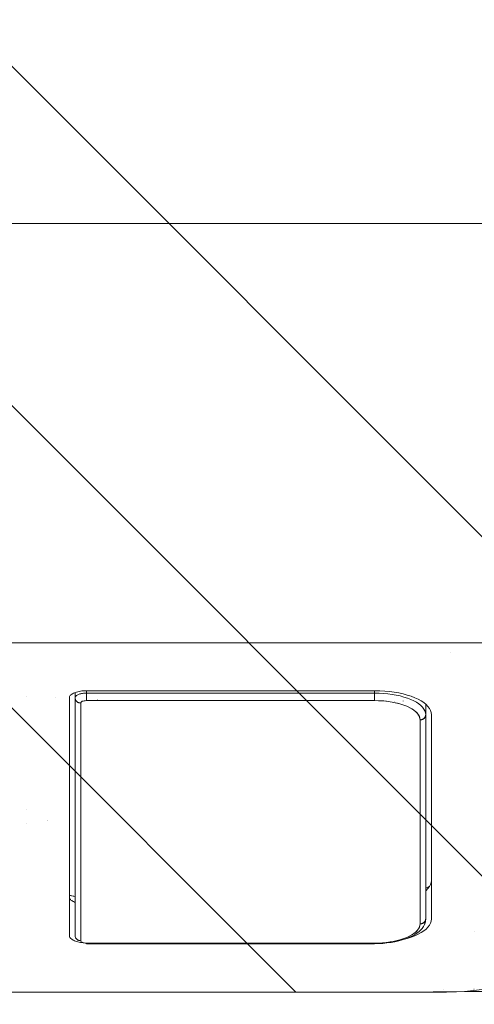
# Model space of a CAD drawing. Header units: inches. Extents: x -471 to -284, y -222 to 20.
# Tile 36 of 54: x -340.455 to -339.824, y -11.686 to -10.322. Entities that reach past the tile are written whole.
import ezdxf

# ---------------------------------------------------------------- set-up
doc = ezdxf.new("R2010")
doc.units = ezdxf.units.IN
doc.header["$LTSCALE"] = 32
doc.header["$MEASUREMENT"] = 0
doc.linetypes.add('Dash Style-1', pattern=[0.083328, 0.041656, -0.041672])
for name, color, linetype, lineweight in [('DashLine', 7, 'Dash Style-1', 13), ('DashLineFill', 7, 'Dash Style-1', 13), ('Drawing', 7, 'Continuous', 18), ('None', 7, 'Continuous', 18), ('SolidLine', 7, 'Continuous', 15)]:
    doc.layers.add(name, color=color, linetype=linetype, lineweight=lineweight)

# ---------------------------------------------------------------- blocks, each defined once
blk = doc.blocks.new('Group-51')
at = {"layer": 'DashLine', "flags": 128}
blk.add_lwpolyline([(1.114173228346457, -2.559055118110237), (70.89370078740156, -2.559055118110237), (70.89370078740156, -30), (1.114173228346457, -30)], close=True, dxfattribs=at)
at = {"layer": 'SolidLine', "flags": 128}
blk.add_lwpolyline([(1.114173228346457, -2.559055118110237), (70.89370078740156, -2.559055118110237), (70.89370078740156, -30), (1.114173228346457, -30)], close=True, dxfattribs=at)
blk = doc.blocks.new('TiMotion_Handset (2D)')
at = {"layer": 'DashLineFill', "linetype": 'Continuous', "lineweight": 13}
h = blk.add_hatch(dxfattribs=at)
h.set_pattern_fill('Steel', color=253, style=0, pattern_type=2)
h.set_pattern_definition([(45, (0, 0), (-1.61301565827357, 1.935715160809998), []), (45, (-1.0608, 1.0608), (-0.4723460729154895, 0.4167612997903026), [])])
h.paths.add_polyline_path([(-0.5650679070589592, 2.440944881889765), (-0.5636889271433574, 2.443168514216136), (-0.5621892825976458, 2.445271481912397), (-0.5605689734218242, 2.447253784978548), (-0.5588279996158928, 2.449115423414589), (-0.5569663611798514, 2.45085639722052), (-0.5549840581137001, 2.452476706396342), (-0.5528810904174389, 2.453976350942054), (-0.5506574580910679, 2.455355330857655), (-0.5483514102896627, 2.456591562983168), (-0.5460011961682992, 2.457662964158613), (-0.543606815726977, 2.458569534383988), (-0.5411682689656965, 2.459311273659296), (-0.5386855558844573, 2.459888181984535), (-0.5361586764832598, 2.460300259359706), (-0.5335876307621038, 2.460547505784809), (-0.5309724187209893, 2.460629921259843), (0.4425815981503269, 2.460629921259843), (0.4451968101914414, 2.460547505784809), (0.4477678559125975, 2.460300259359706), (0.450294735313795, 2.459888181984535), (0.4527774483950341, 2.459311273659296), (0.4552159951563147, 2.458569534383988), (0.4576103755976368, 2.457662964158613), (0.4599605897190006, 2.456591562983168), (0.4622666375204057, 2.455355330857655), (0.4644902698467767, 2.453976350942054), (0.4665932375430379, 2.452476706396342), (0.4685755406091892, 2.45085639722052), (0.4704371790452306, 2.449115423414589), (0.472178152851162, 2.447253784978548), (0.4737984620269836, 2.445271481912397), (0.4752981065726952, 2.443168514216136), (0.4766770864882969, 2.440944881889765), (0.4779133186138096, 2.43863883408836), (0.478984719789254, 2.436288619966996), (0.47989129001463, 2.433894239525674), (0.4806330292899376, 2.431455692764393), (0.4812099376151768, 2.428972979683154), (0.4816220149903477, 2.426446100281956), (0.4818692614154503, 2.423875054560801), (0.4819516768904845, 2.421259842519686), (0.4819516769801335, 1.765582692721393), (0.4825163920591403, 1.763951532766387), (0.4830058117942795, 1.762300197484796), (0.4834199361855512, 1.760628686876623), (0.4837587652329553, 1.758937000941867), (0.4840222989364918, 1.757225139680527), (0.4842105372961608, 1.755493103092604), (0.4843234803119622, 1.753740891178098), (0.484361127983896, 1.751968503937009), (0.484361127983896, -1.751965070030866), (0.4842787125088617, -1.75458028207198), (0.4840314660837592, -1.757151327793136), (0.4836193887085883, -1.759678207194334), (0.483042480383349, -1.762160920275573), (0.4823007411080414, -1.764599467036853), (0.4813941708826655, -1.766993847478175), (0.4803227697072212, -1.769344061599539), (0.4790865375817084, -1.771650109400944), (0.4777075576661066, -1.773873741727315), (0.4762079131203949, -1.775976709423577), (0.4745876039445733, -1.777959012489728), (0.4728466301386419, -1.779820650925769), (0.4709849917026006, -1.781561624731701), (0.4690026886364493, -1.783181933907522), (0.4668997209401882, -1.784681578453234), (0.4646760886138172, -1.786060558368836), (0.4623700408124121, -1.787296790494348), (0.4600198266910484, -1.788368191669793), (0.4576254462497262, -1.789274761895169), (0.4551868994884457, -1.790016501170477), (0.4527041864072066, -1.790593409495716), (0.4501773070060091, -1.791005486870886), (0.447606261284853, -1.791252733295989), (0.4449910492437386, -1.791335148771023), (-1.79051826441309, -1.791335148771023), (-1.793133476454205, -1.791252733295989), (-1.795704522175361, -1.791005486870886), (-1.798231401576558, -1.790593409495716), (-1.800714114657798, -1.790016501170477), (-1.803152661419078, -1.789274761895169), (-1.8055470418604, -1.788368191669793), (-1.807897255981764, -1.787296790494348), (-1.810203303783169, -1.786060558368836), (-1.81242693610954, -1.784681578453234), (-1.814529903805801, -1.783181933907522), (-1.816512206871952, -1.781561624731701), (-1.818373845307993, -1.779820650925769), (-1.820114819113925, -1.777959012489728), (-1.821735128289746, -1.775976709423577), (-1.823234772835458, -1.773873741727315), (-1.82461375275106, -1.771650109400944), (-1.825849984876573, -1.769344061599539), (-1.826921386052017, -1.766993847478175), (-1.827827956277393, -1.764599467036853), (-1.828569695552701, -1.762160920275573), (-1.82914660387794, -1.759678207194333), (-1.829558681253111, -1.757151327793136), (-1.829805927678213, -1.75458028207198), (-1.829888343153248, -1.751965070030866), (-1.829888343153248, 1.751968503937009), (-1.829805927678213, 1.754583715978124), (-1.829558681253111, 1.75715476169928), (-1.82914660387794, 1.759681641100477), (-1.828569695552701, 1.762164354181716), (-1.827827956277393, 1.764602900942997), (-1.826921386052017, 1.766997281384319), (-1.825849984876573, 1.769347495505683), (-1.82461375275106, 1.771653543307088), (-1.823234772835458, 1.773877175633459), (-1.821735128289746, 1.77598014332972), (-1.820114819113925, 1.777962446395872), (-1.818373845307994, 1.779824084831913), (-1.816512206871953, 1.781565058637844), (-1.814529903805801, 1.783185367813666), (-1.81242693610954, 1.784685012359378), (-1.810203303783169, 1.786063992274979), (-1.807897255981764, 1.787300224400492), (-1.8055470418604, 1.788371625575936), (-1.803152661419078, 1.789278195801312), (-1.800714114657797, 1.79001993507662), (-1.798231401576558, 1.790596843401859), (-1.795704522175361, 1.79100892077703), (-1.793133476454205, 1.791256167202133), (-1.79051826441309, 1.791338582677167), (-0.5703424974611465, 1.791338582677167), (-0.5703424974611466, 2.421259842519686), (-0.5702600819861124, 2.423875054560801), (-0.5700128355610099, 2.426446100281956), (-0.569600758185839, 2.428972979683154), (-0.5690238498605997, 2.431455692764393), (-0.5682821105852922, 2.433894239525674), (-0.5673755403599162, 2.436288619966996), (-0.5663041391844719, 2.43863883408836)])
at = {"layer": 'DashLineFill'}
blk.add_open_spline([(-0.5650679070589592, 2.440944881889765), (-0.559793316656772, 2.450080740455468), (-0.5415215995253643, 2.460629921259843), (-0.04419541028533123, 2.460629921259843), (0.4531307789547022, 2.460629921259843), (0.4714024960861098, 2.450080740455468), (0.4819516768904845, 2.431809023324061), (0.4819516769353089, 2.09342126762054), (0.4819516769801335, 1.765582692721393), (0.484361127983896, 1.759098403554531), (0.484361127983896, 1.716953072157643e-06), (0.484361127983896, -1.76251425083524), (0.473811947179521, -1.780785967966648), (0.4555402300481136, -1.791335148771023), (-0.672763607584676, -1.791335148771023), (-1.801067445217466, -1.791335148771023), (-1.819339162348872, -1.780785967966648), (-1.829888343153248, -1.76251425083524), (-1.829888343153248, 1.716953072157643e-06), (-1.829888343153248, 1.762517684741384), (-1.819339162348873, 1.780789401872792), (-1.801067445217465, 1.791338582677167), (-1.180430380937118, 1.791338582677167), (-0.5703424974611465, 1.791338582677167), (-0.5703424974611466, 2.106299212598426), (-0.5703424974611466, 2.431809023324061), (-0.5650679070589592, 2.440944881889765)], degree=2, knots=[0, 0, 0, 0.001659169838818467, 0.003318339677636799, 0.07987838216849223, 0.08153755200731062, 0.08319672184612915, 0.08485589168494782, 0.1364181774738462, 0.1364181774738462, 0.1375061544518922, 0.4048450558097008, 0.4064547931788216, 0.4080645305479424, 0.4096742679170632, 0.5802364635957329, 0.5818462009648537, 0.5834559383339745, 0.5850656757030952, 0.8524045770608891, 0.8540143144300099, 0.8556240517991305, 0.8572337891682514, 0.9503292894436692, 0.9503292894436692, 0.9983902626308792, 1, 1, 1], dxfattribs=at)
at = {"layer": 'Drawing', "color": 7, "linetype": 'Continuous'}
for p, q in [((-1.118964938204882e-15, -1.771653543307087), (0, 1.771653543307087)), ((0.4821715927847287, 1.672430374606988), (0.4805427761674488, 1.68445253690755)), ((0.4833559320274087, 1.660120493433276), (0.4821715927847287, 1.672430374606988)), ((0.4840869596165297, 1.647614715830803), (0.4833559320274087, 1.660120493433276)), ((0.4843592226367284, 1.635006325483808), (0.4840869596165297, 1.647614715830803)), ((0.4843611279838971, 1.633858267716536), (0.4843592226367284, 1.635006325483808)), ((0.484361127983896, -1.718944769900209), (0.484361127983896, 1.633858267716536)), ((0.08831333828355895, 1.609306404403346), (0.09105017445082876, 1.611382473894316)), ((0.09105017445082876, 1.611382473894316), (0.09385250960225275, 1.612892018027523)), ((0.09385250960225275, 1.612892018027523), (0.09669944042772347, 1.613823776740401)), ((0.09669944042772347, 1.613823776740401), (0.09983108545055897, 1.614173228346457)), ((0.3826858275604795, 1.614173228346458), (0.09983108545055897, 1.614173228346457)), ((0.3291637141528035, 1.614173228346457), (0.3294250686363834, 1.614170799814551)), ((0.3294250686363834, 1.614170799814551), (0.332295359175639, 1.613823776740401)), ((0.332295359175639, 1.613823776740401), (0.3351422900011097, 1.612892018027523)), ((0.3351422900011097, 1.612892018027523), (0.3379446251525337, 1.611382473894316)), ((0.3376868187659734, 1.611521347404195), (0.3393283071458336, 1.608233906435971)), ((0.3379446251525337, 1.611382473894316), (0.3406814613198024, 1.609306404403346)), ((0.3826858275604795, 1.614173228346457), (0.3858174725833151, 1.613823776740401)), ((0.3858174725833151, 1.613823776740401), (0.3886644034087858, 1.612892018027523)), ((0.3886644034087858, 1.612892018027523), (0.3914667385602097, 1.611382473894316)), ((0.3914667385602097, 1.611382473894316), (0.3942035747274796, 1.609306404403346)), ((0.07841878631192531, 1.595707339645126), (0.08069661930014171, 1.599854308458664)), ((0.08069661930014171, 1.599854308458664), (0.08311718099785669, 1.603520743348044)), ((0.08311718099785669, 1.603520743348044), (0.085662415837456, 1.606679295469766)), ((0.085662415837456, 1.606679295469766), (0.08831333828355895, 1.609306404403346)), ((0.3393283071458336, 1.608233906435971), (0.340143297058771, 1.606299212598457)), ((0.3406814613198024, 1.609306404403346), (0.3433323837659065, 1.606679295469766)), ((0.3433323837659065, 1.606679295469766), (0.3436386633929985, 1.606299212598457)), ((0.3942035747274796, 1.609306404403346), (0.3968544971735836, 1.606679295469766)), ((0.3968544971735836, 1.606679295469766), (0.3993997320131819, 1.603520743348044)), ((0.3993997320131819, 1.603520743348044), (0.4018202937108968, 1.599854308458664)), ((0.4018202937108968, 1.599854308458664), (0.4040981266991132, 1.595707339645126)), ((0.07260549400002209, 1.580709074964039), (0.07435807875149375, 1.586098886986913)), ((0.07435807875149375, 1.586098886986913), (0.07630067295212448, 1.59111077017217)), ((0.07630067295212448, 1.59111077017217), (0.07841878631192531, 1.595707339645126)), ((0.4040981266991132, 1.595707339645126), (0.406216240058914, 1.59111077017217)), ((0.406216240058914, 1.59111077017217), (0.4081588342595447, 1.586098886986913)), ((0.4081588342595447, 1.586098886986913), (0.4099114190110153, 1.580709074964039)), ((0.06972112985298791, 1.568958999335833), (0.07105599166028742, 1.574981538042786)), ((0.07105599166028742, 1.574981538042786), (0.07260549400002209, 1.580709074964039)), ((0.4099114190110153, 1.580709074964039), (0.4105213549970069, 1.57845452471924)), ((0.06709551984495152, 1.549579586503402), (0.06773348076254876, 1.556210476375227)), ((0.06773348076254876, 1.556210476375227), (0.06861086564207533, 1.562686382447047)), ((0.06861086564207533, 1.562686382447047), (0.06972112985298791, 1.568958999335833)), ((0.06655405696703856, 1.535433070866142), (0.06670174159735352, 1.542843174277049)), ((0.06670174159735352, 1.542843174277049), (0.06709551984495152, 1.549579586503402)), ((0.06655405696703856, 1.135826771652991), (0.06655405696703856, 1.535433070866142)), ((0.06659836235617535, 1.133603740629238), (0.06655405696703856, 1.135826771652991)), ((0.0667164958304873, 1.131582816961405), (0.06659836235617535, 1.133603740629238)), ((0.06690788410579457, 1.129593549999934), (0.0667164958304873, 1.131582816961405)), ((0.06717109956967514, 1.127650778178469), (0.06690788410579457, 1.129593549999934)), ((0.06750417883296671, 1.125768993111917), (0.06717109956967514, 1.127650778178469)), ((0.0679046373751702, 1.123962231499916), (0.06750417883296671, 1.125768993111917)), ((0.06836948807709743, 1.122243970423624), (0.0679046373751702, 1.123962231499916)), ((0.06889526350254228, 1.120627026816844), (0.06836948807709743, 1.122243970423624)), ((0.06947804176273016, 1.119123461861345), (0.06889526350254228, 1.120627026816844)), ((0.07011347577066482, 1.117744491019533), (0.06947804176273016, 1.119123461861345)), ((0.3595167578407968, 1.119123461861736), (0.3588813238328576, 1.117744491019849)), ((0.3598870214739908, 1.120078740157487), (0.3595167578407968, 1.119123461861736)), ((0.4124034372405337, 1.117744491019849), (0.4130388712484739, 1.119123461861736)), ((0.4130388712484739, 1.119123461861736), (0.4136216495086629, 1.120627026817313)), ((0.4141474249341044, 1.122243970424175), (0.4136216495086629, 1.120627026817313)), ((0.414612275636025, 1.123962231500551), (0.4141474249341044, 1.122243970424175)), ((0.414612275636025, 1.123962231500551), (0.415012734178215, 1.125768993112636)), ((0.4153458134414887, 1.127650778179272), (0.415012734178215, 1.125768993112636)), ((0.4156090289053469, 1.129593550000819), (0.4153458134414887, 1.127650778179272)), ((0.4157139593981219, 1.130684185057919), (0.4156090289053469, 1.129593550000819)), ((0.07079682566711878, 1.11650040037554), (0.07011347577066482, 1.117744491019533)), ((0.07152299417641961, 1.115400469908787), (0.07079682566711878, 1.11650040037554)), ((0.07228656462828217, 1.114452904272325), (0.07152299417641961, 1.115400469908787)), ((0.07308184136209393, 1.113664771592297), (0.07228656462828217, 1.114452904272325)), ((0.07390289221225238, 1.113041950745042), (0.07308184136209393, 1.113664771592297)), ((0.07474359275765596, 1.112589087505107), (0.07390289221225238, 1.113041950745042)), ((0.07559767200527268, 1.11230955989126), (0.07474359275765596, 1.112589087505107)), ((0.07653716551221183, 1.11220472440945), (0.07559767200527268, 1.11230955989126)), ((0.4059797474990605, 1.11220472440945), (0.07653716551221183, 1.11220472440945)), ((0.3500623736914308, 1.112388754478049), (0.3500060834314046, 1.11220472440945)), ((0.3525360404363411, 1.112205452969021), (0.352457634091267, 1.11220472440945)), ((0.3533971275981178, 1.112309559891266), (0.3525360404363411, 1.112205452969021)), ((0.3542512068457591, 1.11258908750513), (0.3533971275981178, 1.112309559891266)), ((0.3550919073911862, 1.113041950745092), (0.3542512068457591, 1.11258908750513)), ((0.355912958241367, 1.113664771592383), (0.3550919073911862, 1.113041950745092)), ((0.3567082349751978, 1.114452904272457), (0.355912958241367, 1.113664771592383)), ((0.3574718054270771, 1.115400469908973), (0.3567082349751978, 1.114452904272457)), ((0.3574718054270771, 1.115400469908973), (0.3567173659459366, 1.114452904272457)), ((0.3574718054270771, 1.115400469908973), (0.3581979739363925, 1.116500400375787)), ((0.3581979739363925, 1.116500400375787), (0.3588813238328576, 1.117744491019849)), ((0.4069192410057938, 1.112309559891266), (0.4059797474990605, 1.11220472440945)), ((0.4077733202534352, 1.11258908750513), (0.4069192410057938, 1.112309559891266)), ((0.4086140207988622, 1.113041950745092), (0.4077733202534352, 1.11258908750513)), ((0.409435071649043, 1.113664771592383), (0.4086140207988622, 1.113041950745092)), ((0.409435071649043, 1.113664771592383), (0.4102303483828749, 1.114452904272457)), ((0.4102303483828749, 1.114452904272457), (0.4109939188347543, 1.115400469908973)), ((0.4117200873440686, 1.116500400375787), (0.4109939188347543, 1.115400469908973)), ((0.4124034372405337, 1.117744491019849), (0.4117200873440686, 1.116500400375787))]:
    blk.add_line(p, q, dxfattribs=at)
at = {"layer": 'Drawing'}
for p, q in [((0.4003191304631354, 1.673279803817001), (0.4003074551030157, 1.673279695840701)), ((0.4801125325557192, 1.673233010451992), (0.4801125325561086, 1.673156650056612)), ((0.4819516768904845, 1.671620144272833), (0.4819516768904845, 1.671447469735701)), ((0.01366704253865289, 1.641084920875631), (0.01366704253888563, 1.641054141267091)), ((0.4801125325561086, 1.630325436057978), (0.4801125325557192, 1.630302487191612)), ((0.337677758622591, 1.611526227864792), (0.3377486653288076, 1.611397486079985)), ((0.3376892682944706, 1.611520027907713), (0.3393838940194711, 1.60811318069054)), ((0.08485642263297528, 1.596804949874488), (0.08265285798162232, 1.593483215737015)), ((0.08485642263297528, 1.596804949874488), (0.08717395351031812, 1.599659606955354)), ((0.09983108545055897, 1.606299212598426), (0.08535613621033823, 1.606299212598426)), ((0.08717395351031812, 1.599659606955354), (0.08958781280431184, 1.602025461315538)), ((0.08958781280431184, 1.602025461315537), (0.09207962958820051, 1.603884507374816)), ((0.09463043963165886, 1.605222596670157), (0.09207962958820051, 1.603884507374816)), ((0.09722082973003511, 1.606029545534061), (0.09463043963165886, 1.605222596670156)), ((0.1016834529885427, 1.597272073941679), (0.09678475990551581, 1.593812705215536)), ((0.09983108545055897, 1.606299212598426), (0.09722082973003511, 1.60602954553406)), ((0.09983108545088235, 1.606299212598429), (0.1004530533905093, 1.60626924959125)), ((0.3826858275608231, 1.606299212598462), (0.09983108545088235, 1.606299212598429)), ((0.1004203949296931, 1.606272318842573), (0.09983108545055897, 1.606299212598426)), ((0.1000771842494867, 1.596278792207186), (0.1023445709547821, 1.597468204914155)), ((0.1010056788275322, 1.606191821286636), (0.1004203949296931, 1.606272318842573)), ((0.1004530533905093, 1.60626924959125), (0.1010702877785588, 1.606179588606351)), ((0.1015829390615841, 1.606058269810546), (0.1010056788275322, 1.606191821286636)), ((0.1010702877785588, 1.606179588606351), (0.1016780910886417, 1.606030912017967)), ((0.1021482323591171, 1.605872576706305), (0.1015829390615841, 1.606058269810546)), ((0.1016780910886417, 1.606030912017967), (0.1022718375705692, 1.605824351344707)), ((0.1069673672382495, 1.598425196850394), (0.1016834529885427, 1.597272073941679)), ((0.1026976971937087, 1.605636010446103), (0.1021482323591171, 1.605872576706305)), ((0.1022718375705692, 1.605824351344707), (0.1028470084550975, 1.60556147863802)), ((0.1023445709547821, 1.597468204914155), (0.1046471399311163, 1.598185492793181)), ((0.1032275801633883, 1.605350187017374), (0.1026976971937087, 1.605636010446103)), ((0.1028470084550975, 1.60556147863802), (0.103399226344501, 1.605244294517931)), ((0.1037342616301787, 1.605017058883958), (0.1032275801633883, 1.605350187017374)), ((0.103399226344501, 1.605244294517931), (0.1039242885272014, 1.604875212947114)), ((0.1042142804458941, 1.604638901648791), (0.1037342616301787, 1.605017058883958)), ((0.1039242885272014, 1.604875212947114), (0.1044181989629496, 1.604457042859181)), ((0.1046643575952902, 1.604218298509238), (0.1042142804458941, 1.604638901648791)), ((0.1044181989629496, 1.604457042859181), (0.1048771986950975, 1.603992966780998)), ((0.1046471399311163, 1.598185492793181), (0.1069673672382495, 1.598425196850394)), ((0.1050814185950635, 1.603758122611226), (0.1046643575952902, 1.604218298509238)), ((0.1048771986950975, 1.603992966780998), (0.1052977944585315, 1.603486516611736)), ((0.1054626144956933, 1.603261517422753), (0.1050814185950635, 1.603758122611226)), ((0.1052977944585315, 1.603486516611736), (0.1056767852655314, 1.602941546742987)), ((0.1058053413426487, 1.602731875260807), (0.1054626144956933, 1.603261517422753)), ((0.1056767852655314, 1.602941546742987), (0.1060112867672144, 1.602362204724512)), ((0.106107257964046, 1.602172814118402), (0.1058053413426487, 1.602731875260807)), ((0.1060112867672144, 1.602362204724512), (0.106298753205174, 1.601752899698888)), ((0.1063663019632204, 1.601588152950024), (0.106107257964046, 1.602172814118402)), ((0.106298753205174, 1.601752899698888), (0.1065369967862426, 1.601118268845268)), ((0.106580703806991, 1.600981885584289), (0.1063663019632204, 1.601588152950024)), ((0.1065369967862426, 1.601118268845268), (0.1067242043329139, 1.600463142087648)), ((0.1067489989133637, 1.600358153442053), (0.106580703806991, 1.600981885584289)), ((0.1067242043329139, 1.600463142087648), (0.106858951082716, 1.59979250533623)), ((0.106870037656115, 1.599721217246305), (0.1067489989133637, 1.600358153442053)), ((0.106858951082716, 1.59979250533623), (0.1069402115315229, 1.599111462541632)), ((0.1069429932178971, 1.599075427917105), (0.106870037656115, 1.599721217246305)), ((0.1069402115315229, 1.599111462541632), (0.1069673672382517, 1.598425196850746)), ((0.1069673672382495, 1.598425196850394), (0.1069429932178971, 1.599075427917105)), ((0.3898221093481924, 1.598425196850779), (0.1069673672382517, 1.598425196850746)), ((0.3113230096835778, 1.60693353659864), (0.3113360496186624, 1.606902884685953)), ((0.3113230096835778, 1.60691197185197), (0.311335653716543, 1.606884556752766)), ((0.338413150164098, 1.610066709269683), (0.3401507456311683, 1.606299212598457)), ((0.3393838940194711, 1.60811318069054), (0.3401454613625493, 1.606299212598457)), ((0.3826858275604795, 1.606299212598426), (0.3832751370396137, 1.606272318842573)), ((0.3833077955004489, 1.606269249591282), (0.3826858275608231, 1.606299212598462)), ((0.3832751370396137, 1.606272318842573), (0.3838604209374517, 1.606191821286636)), ((0.3858844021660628, 1.606002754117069), (0.3832751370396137, 1.606272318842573)), ((0.3839250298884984, 1.606179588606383), (0.3833077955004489, 1.606269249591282)), ((0.3838604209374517, 1.606191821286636), (0.3844376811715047, 1.606058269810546)), ((0.3845328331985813, 1.606030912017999), (0.3839250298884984, 1.606179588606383)), ((0.3844376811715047, 1.606058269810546), (0.3850029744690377, 1.605872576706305)), ((0.3851265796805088, 1.605824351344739), (0.3845328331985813, 1.606030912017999)), ((0.3850029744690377, 1.605872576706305), (0.3855524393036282, 1.605636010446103)), ((0.3857017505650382, 1.605561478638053), (0.3851265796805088, 1.605824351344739)), ((0.3855524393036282, 1.605636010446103), (0.3860823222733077, 1.605350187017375)), ((0.3862539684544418, 1.605244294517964), (0.3857017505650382, 1.605561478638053)), ((0.3864667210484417, 1.605922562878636), (0.3858844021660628, 1.606002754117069)), ((0.3860823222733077, 1.605350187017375), (0.3865890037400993, 1.605017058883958)), ((0.3867790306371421, 1.604875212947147), (0.3862539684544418, 1.605244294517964)), ((0.3870390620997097, 1.605789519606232), (0.3864667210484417, 1.605922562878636)), ((0.3865890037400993, 1.605017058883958), (0.3870690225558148, 1.604638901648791)), ((0.3872729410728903, 1.604457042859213), (0.3867790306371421, 1.604875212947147)), ((0.3896206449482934, 1.604985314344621), (0.3870390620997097, 1.605789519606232)), ((0.3870690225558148, 1.604638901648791), (0.3875190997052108, 1.604218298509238)), ((0.3877319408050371, 1.603992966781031), (0.3872729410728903, 1.604457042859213)), ((0.3875190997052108, 1.604218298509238), (0.3879361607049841, 1.603758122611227)), ((0.3881525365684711, 1.603486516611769), (0.3877319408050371, 1.603992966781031)), ((0.3879361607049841, 1.603758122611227), (0.3883173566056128, 1.603261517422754)), ((0.388531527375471, 1.60294154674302), (0.3881525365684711, 1.603486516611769)), ((0.3883173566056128, 1.603261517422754), (0.3886600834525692, 1.602731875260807)), ((0.388866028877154, 1.602362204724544), (0.388531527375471, 1.60294154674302)), ((0.3886600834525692, 1.602731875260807), (0.3889620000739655, 1.602172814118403)), ((0.3891534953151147, 1.601752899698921), (0.388866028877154, 1.602362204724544)), ((0.3889620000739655, 1.602172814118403), (0.389221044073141, 1.601588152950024)), ((0.3893917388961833, 1.601118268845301), (0.3891534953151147, 1.601752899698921)), ((0.389221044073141, 1.601588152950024), (0.3894354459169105, 1.60098188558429)), ((0.3895789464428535, 1.600463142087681), (0.3893917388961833, 1.601118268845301)), ((0.3894354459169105, 1.60098188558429), (0.3896037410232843, 1.600358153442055)), ((0.3897136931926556, 1.599792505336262), (0.3895789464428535, 1.600463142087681)), ((0.3896037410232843, 1.600358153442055), (0.3897247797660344, 1.599721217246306)), ((0.3901723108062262, 1.604802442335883), (0.3896206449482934, 1.604985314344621)), ((0.3897949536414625, 1.599111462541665), (0.3897136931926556, 1.599792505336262)), ((0.3897247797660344, 1.599721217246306), (0.3897977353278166, 1.599075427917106)), ((0.3898221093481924, 1.598425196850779), (0.3897949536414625, 1.599111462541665)), ((0.3897977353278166, 1.599075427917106), (0.3898221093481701, 1.598425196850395)), ((0.3951612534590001, 1.597272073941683), (0.3898221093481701, 1.598425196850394)), ((0.3898221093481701, 1.598425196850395), (0.3921423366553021, 1.598185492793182)), ((0.3907044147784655, 1.604569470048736), (0.3901723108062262, 1.604802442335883)), ((0.3932313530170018, 1.603243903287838), (0.3907044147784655, 1.604569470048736)), ((0.3921423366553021, 1.598185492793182), (0.3944449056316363, 1.597468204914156)), ((0.3937299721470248, 1.60296781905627), (0.3932313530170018, 1.603243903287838)), ((0.3942002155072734, 1.602646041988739), (0.3937299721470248, 1.60296781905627)), ((0.3966469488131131, 1.600820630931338), (0.3942002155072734, 1.602646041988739)), ((0.3944449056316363, 1.597468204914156), (0.3967122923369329, 1.596278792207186)), ((0.4000783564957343, 1.59381270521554), (0.3951612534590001, 1.597272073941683)), ((0.3970723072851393, 1.600465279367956), (0.3966469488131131, 1.600820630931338)), ((0.3994296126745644, 1.598154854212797), (0.3970723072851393, 1.600465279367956)), ((0.3998045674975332, 1.597773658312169), (0.3994296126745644, 1.598154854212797)), ((0.4020540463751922, 1.595002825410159), (0.3998045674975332, 1.597773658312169)), ((0.07865371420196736, 1.585543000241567), (0.07688857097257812, 1.580984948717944)), ((0.08058003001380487, 1.58971968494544), (0.07865371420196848, 1.585543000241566)), ((0.08265285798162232, 1.593483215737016), (0.08058003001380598, 1.589719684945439)), ((0.09227128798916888, 1.588047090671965), (0.08814303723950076, 1.579975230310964)), ((0.08814303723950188, 1.579975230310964), (0.08985531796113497, 1.583687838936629)), ((0.08985531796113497, 1.583687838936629), (0.09169783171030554, 1.587033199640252)), ((0.09169783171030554, 1.587033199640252), (0.09365655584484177, 1.589985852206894)), ((0.09678475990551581, 1.593812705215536), (0.09227128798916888, 1.588047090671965)), ((0.09365655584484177, 1.589985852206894), (0.09571658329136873, 1.592523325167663)), ((0.09571658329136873, 1.592523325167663), (0.09786223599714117, 1.59462630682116)), ((0.09786223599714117, 1.59462630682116), (0.1000771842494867, 1.596278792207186)), ((0.3967122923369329, 1.596278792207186), (0.3989272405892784, 1.594626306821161)), ((0.3989272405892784, 1.594626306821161), (0.4010728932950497, 1.592523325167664)), ((0.3992510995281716, 1.594407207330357), (0.3992666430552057, 1.594383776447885)), ((0.4045734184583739, 1.588047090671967), (0.4000783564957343, 1.59381270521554)), ((0.4010728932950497, 1.592523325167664), (0.4031329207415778, 1.589985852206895)), ((0.4023738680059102, 1.594604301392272), (0.4020540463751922, 1.595002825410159)), ((0.4023738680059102, 1.594604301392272), (0.4044984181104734, 1.591401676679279)), ((0.4031329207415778, 1.589985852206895), (0.4050916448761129, 1.587033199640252)), ((0.4047592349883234, 1.590994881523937), (0.4044984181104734, 1.591401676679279)), ((0.4086464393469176, 1.579975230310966), (0.4045734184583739, 1.588047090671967)), ((0.4067432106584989, 1.587392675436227), (0.4047592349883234, 1.590994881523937)), ((0.4050916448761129, 1.587033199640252), (0.4069341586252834, 1.583687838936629)), ((0.4069420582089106, 1.586986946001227), (0.4067432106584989, 1.587392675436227)), ((0.4069341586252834, 1.583687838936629), (0.4086464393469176, 1.579975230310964)), ((0.4087714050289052, 1.583020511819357), (0.4069420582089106, 1.586986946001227)), ((0.07268777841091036, 1.565382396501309), (0.0738942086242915, 1.570866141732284)), ((0.0738942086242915, 1.570866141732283), (0.07529803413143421, 1.576080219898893)), ((0.07529803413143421, 1.576080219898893), (0.07688857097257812, 1.580984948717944)), ((0.08083943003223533, 1.5748031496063), (0.08082921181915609, 1.5748031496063)), ((0.08473172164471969, 1.570337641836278), (0.08229506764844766, 1.559701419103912)), ((0.08391236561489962, 1.566929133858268), (0.08516021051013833, 1.571563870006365)), ((0.08814303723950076, 1.579975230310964), (0.08473172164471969, 1.570337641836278)), ((0.08516021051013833, 1.571563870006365), (0.08657402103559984, 1.575923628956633)), ((0.08631233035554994, 1.5748031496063), (0.08621066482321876, 1.5748031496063)), ((0.08657402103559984, 1.575923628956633), (0.08814303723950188, 1.579975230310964)), ((0.4120577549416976, 1.570206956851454), (0.4086464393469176, 1.579975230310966)), ((0.4086464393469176, 1.579975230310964), (0.4102154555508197, 1.575923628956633)), ((0.4104476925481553, 1.578691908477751), (0.4087714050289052, 1.583020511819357)), ((0.4102154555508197, 1.575923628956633), (0.4116292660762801, 1.571563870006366)), ((0.4105686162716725, 1.578332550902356), (0.4104476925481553, 1.578691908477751)), ((0.4120665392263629, 1.573713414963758), (0.4105686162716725, 1.578332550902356)), ((0.4116292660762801, 1.571563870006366), (0.4128771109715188, 1.566929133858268)), ((0.4144944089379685, 1.559527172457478), (0.4120577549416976, 1.570206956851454)), ((0.4120665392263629, 1.573713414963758), (0.4133886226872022, 1.568802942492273)), ((0.0709022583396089, 1.553774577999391), (0.07168792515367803, 1.559670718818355)), ((0.07268777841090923, 1.56538239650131), (0.0716879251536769, 1.559670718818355)), ((0.08229506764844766, 1.559701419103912), (0.08083307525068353, 1.548066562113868)), ((0.08125285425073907, 1.551736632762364), (0.08195122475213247, 1.556977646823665)), ((0.08146080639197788, 1.562992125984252), (0.08144900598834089, 1.562992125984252)), ((0.08190776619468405, 1.562992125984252), (0.08189725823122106, 1.562992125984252)), ((0.08195122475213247, 1.556977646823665), (0.08283998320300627, 1.562054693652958)), ((0.08283998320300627, 1.562054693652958), (0.08391236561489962, 1.566929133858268)), ((0.4128771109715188, 1.566929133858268), (0.4139494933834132, 1.562054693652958)), ((0.4145248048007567, 1.563638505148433), (0.4133886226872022, 1.568802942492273)), ((0.4139494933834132, 1.562054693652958), (0.414838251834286, 1.556977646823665)), ((0.4159564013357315, 1.547935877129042), (0.4144944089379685, 1.559527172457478)), ((0.4154664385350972, 1.558259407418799), (0.4145248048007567, 1.563638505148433)), ((0.414838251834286, 1.556977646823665), (0.4155366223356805, 1.551736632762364)), ((0.4154932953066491, 1.558059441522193), (0.4154664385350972, 1.558259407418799)), ((0.4162267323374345, 1.552555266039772), (0.4154932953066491, 1.558059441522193)), ((0.06999572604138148, 1.54160946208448), (0.07033675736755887, 1.54773884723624)), ((0.0709022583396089, 1.553774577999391), (0.07033675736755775, 1.54773884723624)), ((0.08083307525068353, 1.548066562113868), (0.08034574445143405, 1.535433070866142)), ((0.08044704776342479, 1.540923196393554), (0.08075018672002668, 1.546371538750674)), ((0.08075018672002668, 1.546371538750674), (0.08125285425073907, 1.551736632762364)), ((0.4155366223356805, 1.551736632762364), (0.4160392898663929, 1.546371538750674)), ((0.4164437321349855, 1.535433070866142), (0.4159564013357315, 1.547935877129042)), ((0.4160392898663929, 1.546371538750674), (0.4163424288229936, 1.540923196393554)), ((0.4167546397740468, 1.546920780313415), (0.4162267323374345, 1.552555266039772)), ((0.4170729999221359, 1.541198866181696), (0.4167546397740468, 1.546920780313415)), ((0.06988175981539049, 1.535433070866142), (0.06655405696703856, 1.535433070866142)), ((0.0699957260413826, 1.54160946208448), (0.06988175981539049, 1.535433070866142)), ((0.06988175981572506, 1.535433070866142), (0.06988175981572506, 1.135826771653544)), ((0.0803457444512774, 1.535433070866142), (0.06988175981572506, 1.535433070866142)), ((0.08034574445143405, 1.535433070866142), (0.08044704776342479, 1.540923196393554)), ((0.0803457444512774, 1.535433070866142), (0.0803457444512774, 1.135826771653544)), ((0.4163424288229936, 1.540923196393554), (0.4164437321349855, 1.535433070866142)), ((0.416443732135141, 1.535433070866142), (0.416443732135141, 1.135826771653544)), ((0.4171814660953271, 1.535433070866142), (0.4164437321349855, 1.535433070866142)), ((0.4171793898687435, 1.535433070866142), (0.4170729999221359, 1.541198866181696)), ((0.4171814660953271, 1.135826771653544), (0.4171814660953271, 1.535433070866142)), ((0.07829074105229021, 1.151574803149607), (0.07827078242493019, 1.151574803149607)), ((0.07879552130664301, 1.151574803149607), (0.07877723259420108, 1.151574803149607)), ((0.07925778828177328, 1.151574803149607), (0.07924130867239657, 1.151574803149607)), ((0.07967402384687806, 1.151574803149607), (0.07965947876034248, 1.151574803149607)), ((0.08004106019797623, 1.151574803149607), (0.08002856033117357, 1.151574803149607)), ((0.06988175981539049, 1.135826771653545), (0.06653837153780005, 1.135826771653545)), ((0.06990708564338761, 1.134454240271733), (0.06988175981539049, 1.135826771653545)), ((0.0803457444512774, 1.135826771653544), (0.06988175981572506, 1.135826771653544)), ((0.06998287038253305, 1.133092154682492), (0.06990708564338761, 1.134454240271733)), ((0.07010853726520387, 1.131750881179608), (0.06998287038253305, 1.133092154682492)), ((0.08034574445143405, 1.135826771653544), (0.08043552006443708, 1.134070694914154)), ((0.08043552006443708, 1.134070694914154), (0.08061849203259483, 1.132535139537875)), ((0.4161709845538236, 1.132535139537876), (0.4163539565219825, 1.134070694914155)), ((0.4163539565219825, 1.134070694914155), (0.4164437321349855, 1.135826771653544)), ((0.4171814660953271, 1.135826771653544), (0.416443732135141, 1.135826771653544)), ((0.07653716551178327, 1.120078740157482), (0.06910777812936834, 1.120078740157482)), ((0.07028312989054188, 1.130440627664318), (0.07010853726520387, 1.131750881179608)), ((0.07050531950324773, 1.129171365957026), (0.07028312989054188, 1.130440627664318)), ((0.07077341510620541, 1.127952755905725), (0.07050531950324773, 1.129171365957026)), ((0.07108537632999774, 1.126794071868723), (0.07077341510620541, 1.127952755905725)), ((0.07143882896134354, 1.125704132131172), (0.07108537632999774, 1.126794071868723)), ((0.07183108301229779, 1.124691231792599), (0.07143882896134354, 1.125704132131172)), ((0.07225915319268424, 1.123763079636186), (0.07183108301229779, 1.124691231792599)), ((0.07271978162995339, 1.122926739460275), (0.07225915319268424, 1.123763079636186)), ((0.07320946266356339, 1.122188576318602), (0.07271978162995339, 1.122926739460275)), ((0.0737244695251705, 1.121554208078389), (0.07320946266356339, 1.122188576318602)), ((0.07426088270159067, 1.121028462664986), (0.0737244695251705, 1.121554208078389)), ((0.07481461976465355, 1.120615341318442), (0.07426088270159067, 1.121028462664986)), ((0.07538146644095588, 1.120317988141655), (0.07481461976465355, 1.120615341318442)), ((0.07595710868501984, 1.120138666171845), (0.07538146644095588, 1.120317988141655)), ((0.07653716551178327, 1.120078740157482), (0.07595710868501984, 1.120138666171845)), ((0.0777763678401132, 1.120198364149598), (0.07653716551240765, 1.120078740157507)), ((0.4059797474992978, 1.120078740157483), (0.07653716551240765, 1.120078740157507)), ((0.07838417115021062, 1.120347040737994), (0.0777763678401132, 1.120198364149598)), ((0.07897791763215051, 1.120553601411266), (0.07838417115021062, 1.120347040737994)), ((0.07955308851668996, 1.120816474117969), (0.07897791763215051, 1.120553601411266)), ((0.08010530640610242, 1.121133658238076), (0.07955308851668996, 1.120816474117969)), ((0.08063036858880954, 1.121502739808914), (0.08010530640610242, 1.121133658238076)), ((0.08061849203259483, 1.132535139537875), (0.08089466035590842, 1.131220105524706)), ((0.08112427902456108, 1.121920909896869), (0.08063036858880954, 1.121502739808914)), ((0.08089466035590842, 1.131220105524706), (0.08126402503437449, 1.130125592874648)), ((0.08158327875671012, 1.122384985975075), (0.08112427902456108, 1.121920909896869)), ((0.08126402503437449, 1.130125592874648), (0.08172658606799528, 1.129251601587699)), ((0.08200387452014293, 1.122891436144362), (0.08158327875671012, 1.122384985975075)), ((0.08172658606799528, 1.129251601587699), (0.0822823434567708, 1.128598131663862)), ((0.08238286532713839, 1.123436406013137), (0.08200387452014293, 1.122891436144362)), ((0.0822823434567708, 1.128598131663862), (0.08293129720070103, 1.128165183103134)), ((0.08271736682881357, 1.124015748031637), (0.08238286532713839, 1.123436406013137)), ((0.08300483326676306, 1.124625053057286), (0.08271736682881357, 1.124015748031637)), ((0.08293129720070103, 1.128165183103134), (0.08367344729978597, 1.127952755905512)), ((0.08324307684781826, 1.125259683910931), (0.08300483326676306, 1.124625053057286)), ((0.08343028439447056, 1.125914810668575), (0.08324307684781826, 1.125259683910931)), ((0.08356503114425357, 1.126585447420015), (0.08343028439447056, 1.125914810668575)), ((0.08367344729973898, 1.127952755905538), (0.08356503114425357, 1.126585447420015)), ((0.4131160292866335, 1.127952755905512), (0.08367344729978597, 1.127952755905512)), ((0.3516516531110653, 1.120078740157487), (0.351204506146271, 1.117524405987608)), ((0.3517218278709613, 1.120078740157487), (0.3514443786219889, 1.118394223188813)), ((0.4059797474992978, 1.120078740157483), (0.4072189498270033, 1.120198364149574)), ((0.4072189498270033, 1.120198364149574), (0.4078267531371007, 1.12034704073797)), ((0.4078267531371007, 1.12034704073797), (0.4084204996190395, 1.120553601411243)), ((0.4084204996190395, 1.120553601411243), (0.4089956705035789, 1.120816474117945)), ((0.4089956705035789, 1.120816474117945), (0.4095478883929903, 1.121133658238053)), ((0.4095478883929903, 1.121133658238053), (0.4100729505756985, 1.12150273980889)), ((0.4100729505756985, 1.12150273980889), (0.4105668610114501, 1.121920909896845)), ((0.4105668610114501, 1.121920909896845), (0.4110258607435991, 1.122384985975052)), ((0.4110258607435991, 1.122384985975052), (0.411446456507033, 1.122891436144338)), ((0.411446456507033, 1.122891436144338), (0.4118254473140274, 1.123436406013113)), ((0.4118254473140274, 1.123436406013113), (0.4121599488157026, 1.124015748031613)), ((0.4121599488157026, 1.124015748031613), (0.412447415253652, 1.124625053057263)), ((0.412447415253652, 1.124625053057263), (0.4126856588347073, 1.125259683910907)), ((0.4126856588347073, 1.125259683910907), (0.4128728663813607, 1.125914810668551)), ((0.4128728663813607, 1.125914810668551), (0.4130076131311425, 1.126585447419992)), ((0.4130076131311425, 1.126585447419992), (0.4131160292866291, 1.127952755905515)), ((0.4131160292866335, 1.127952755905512), (0.4138581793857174, 1.128165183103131)), ((0.4138581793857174, 1.128165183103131), (0.4145071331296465, 1.128598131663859)), ((0.4145071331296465, 1.128598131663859), (0.415062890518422, 1.129251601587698)), ((0.415062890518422, 1.129251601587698), (0.415525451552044, 1.130125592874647)), ((0.415525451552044, 1.130125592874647), (0.4158948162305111, 1.131220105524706)), ((0.4158948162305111, 1.131220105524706), (0.4161709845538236, 1.132535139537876)), ((0.3504672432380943, 1.114173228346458), (0.3499372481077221, 1.11220472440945)), ((0.3500623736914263, 1.112388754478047), (0.3508204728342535, 1.115379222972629)), ((0.351204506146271, 1.117524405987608), (0.3504672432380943, 1.114173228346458)), ((0.3508204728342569, 1.115379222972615), (0.3514443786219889, 1.118394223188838)), ((0.07541586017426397, 1.092519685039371), (0.07539951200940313, 1.092519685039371)), ((0.2461301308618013, 1.082294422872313), (0.246127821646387, 1.082247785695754)), ((0.2461658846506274, 1.082074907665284), (0.2461633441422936, 1.082029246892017)), ((0.07528927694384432, 1.053149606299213), (0.07526967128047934, 1.053149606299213)), ((0.2316593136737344, 1.053149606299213), (0.2316397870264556, 1.053149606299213)), ((0.2508771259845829, 1.053149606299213), (0.2508575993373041, 1.053149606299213))]:
    blk.add_line(p, q, dxfattribs=at)
at = {"layer": 'SolidLine', "color": 253, "linetype": 'Continuous'}
blk.add_line((-0.580838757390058, 1.791338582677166), (-0.580838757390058, -1.79046668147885), dxfattribs=at)
blk = doc.blocks.new('Group-87')
at = {"layer": 'None'}
blk.add_blockref('Group-51', (0, 0), dxfattribs=at)
at = {"layer": 'None', "color": 7, "rotation": 270}
blk.add_blockref('TiMotion_Handset (2D)', (62.99212598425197, -30), dxfattribs=at)
blk = doc.blocks.new('SL Credenza Desk (2D)')
at = {"layer": 'None'}
blk.add_blockref('Group-87', (0, 0), dxfattribs=at)
at = {"layer": 'Drawing', "color": 0, "flags": 1}
for tag in ['Tag', 'Catalog', 'Option1', 'Option2', 'Option3', 'Option4', 'Option5', 'Option6', 'Option7', 'Option8', 'Option9', 'Option10', 'Option11', 'Option12', 'Custom', 'FinishGroup', 'Discount', 'Item2', 'Item3', 'Item6', 'Item9', 'Item10', 'Item12', 'Item13', 'Item16', 'Item19', 'Item20', 'Item21', 'Item22', 'Item23', 'Item24', 'Item25', 'Item8', 'Item18', 'Item1', 'Item4', 'Item5', 'Item7', 'Item11', 'Item14', 'Item15', 'Item17']:
    blk.add_attdef(tag, (-44.99146332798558, 3.308073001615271), '', height=0.007086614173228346, dxfattribs=at)

msp = doc.modelspace()

# ---------------------------------------------------------------- block references
at = {"layer": 'Drawing'}
msp.add_blockref('SL Credenza Desk (2D)', (-404.4901574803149, 18.81496062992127), dxfattribs=at)

doc.saveas('drawing.dxf')
